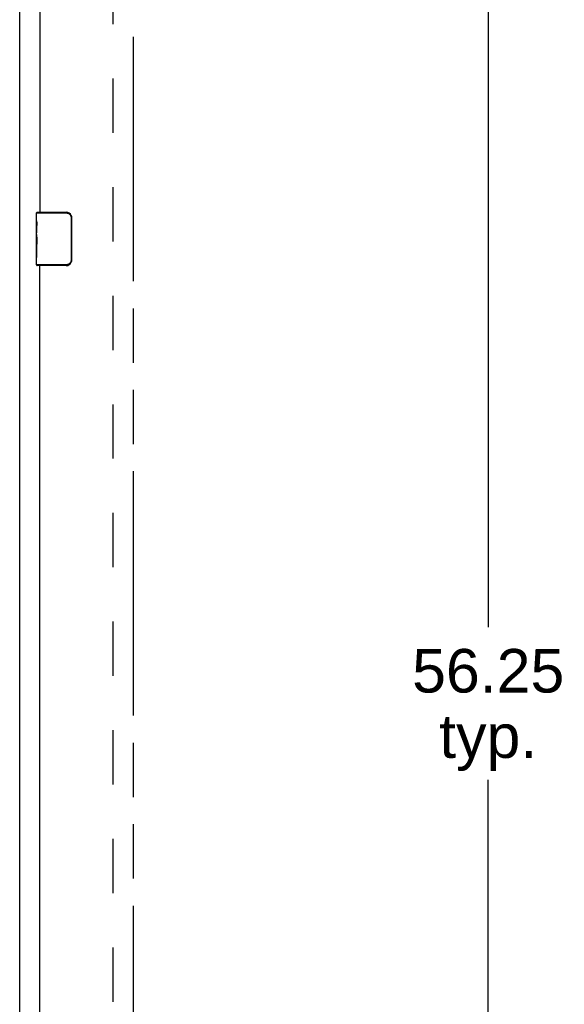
# Model space of a CAD drawing. Header units: inches. Extents: x 0 to 185, y 0 to 120.
# Tile 31 of 102: x 35 to 45, y 32 to 50. Entities that reach past the tile are written whole.
import ezdxf

# ---------------------------------------------------------------- set-up
doc = ezdxf.new("R2010")
doc.units = ezdxf.units.IN
doc.header["$LTSCALE"] = 10.163043
doc.header["$MEASUREMENT"] = 0
doc.linetypes.add('HIDDEN', pattern=[0.2, 0.1, -0.1])
doc.linetypes.add('PHANTOM', pattern=[0.8, 0.45, -0.05, 0.1, -0.05, 0.1, -0.05])
doc.layers.get('0').update_dxf_attribs({"linetype": 'CONTINUOUS'})
for name, color, linetype in [('02___PRT_ALL_AXES', 7, 'CONTINUOUS'), ('AVAILABLE_DOOR_SPACE', 7, 'CONTINUOUS'), ('DEFAULT_2', 8, 'HIDDEN'), ('DIMENSIONS', 7, 'CONTINUOUS')]:
    doc.layers.add(name, color=color, linetype=linetype)
doc.styles.get("Standard").update_dxf_attribs({"font": 'arial.ttf'})
doc.dimstyles.new('DIMSTYLE_1', dxfattribs={"dimtxt": 0.815217, "dimasz": 1.086957, "dimexe": 0.09, "dimexo": 0.07, "dimgap": 0.0375, "dimtad": 0, "dimtih": 1, "dimtoh": 1, "dimzin": 4, "dimdsep": 46, "dimtxsty": 'Standard', "dimblk": '_FILLED', "dimblk1": '_FILLED', "dimblk2": '_FILLED', "dimcen": 0.09, "dimazin": 1, "dimtfac": 1, "dimtofl": 0, "dimtmove": 0, "dimatfit": 3, "dimldrblk": '_FILLED', "dimfxl": 0, "dimtolj": 1, "dimtzin": 4, "dimarcsym": 0})

# ---------------------------------------------------------------- blocks, each defined once
blk = doc.blocks.new('_FILLED')
at = {"color": 0, "linetype": 'ByBlock'}
blk.add_solid([(0, 0), (-1, 0.2), (-1, -0.2)], dxfattribs=at)
blk = doc.blocks.new('*D14')
at = {"layer": 'DIMENSIONS', "color": 2, "linetype": 'Continuous'}
for p, q in [((44.043, 66.318), (44.043, 39.008)), ((44.043, 10.068), (44.043, 36.155))]:
    blk.add_line(p, q, dxfattribs=at)
at = {"layer": 'DIMENSIONS', "color": 2, "linetype": 'Continuous', "xscale": 1.0869565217, "yscale": 1.0869565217, "zscale": 1.0869565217}
for p, rotation in [((44.043, 66.318), 90), ((44.043, 10.068), 270)]:
    blk.add_blockref('_FILLED', p, dxfattribs=dict(at, rotation=rotation))
at = {"layer": 'DIMENSIONS', "color": 2, "linetype": 'Continuous', "insert": (44.043, 38.601), "char_height": 0.8152, "width": 2.84872, "attachment_point": 2, "line_spacing_factor": 0.9}
blk.add_mtext('56.25\\Ptyp.', dxfattribs=at)

msp = doc.modelspace()

# ---------------------------------------------------------------- linework, layer by layer
at = {"color": 3, "linetype": 'Continuous'}
for p, q in [((35.272, 8.297), (35.272, 72.895)), ((35.647, 61.943), (35.647, 46.776)), ((35.647, 30.61), (35.647, 45.776))]:
    msp.add_line(p, q, dxfattribs=at)
at = {"color": 7, "linetype": 'Continuous'}
for p, q in [((35.587, 46.616), (35.587, 46.761)), ((35.587, 46.761), (36.144, 46.761)), ((35.602, 46.776), (36.142, 46.776)), ((35.85, 46.776), (35.85, 46.761)), ((36.106, 46.776), (36.106, 46.761)), ((36.235, 46.676), (36.235, 45.876)), ((36.242, 46.676), (36.235, 46.676)), ((36.242, 46.676), (36.242, 45.876)), ((35.587, 46.358), (35.587, 46.391)), ((35.587, 46.161), (35.587, 46.192)), ((35.587, 45.791), (35.587, 45.93)), ((36.144, 45.791), (35.587, 45.791)), ((36.142, 45.776), (35.602, 45.776)), ((35.85, 45.776), (35.85, 45.791)), ((36.106, 45.776), (36.106, 45.791)), ((36.242, 45.876), (36.235, 45.876))]:
    msp.add_line(p, q, dxfattribs=at)
for points in [[(36.142, 46.776), (36.142, 46.776), (36.143, 46.776), (36.143, 46.775), (36.143, 46.773), (36.143, 46.772), (36.144, 46.77), (36.144, 46.768), (36.144, 46.766), (36.144, 46.764), (36.144, 46.761)], [(36.144, 46.761), (36.153, 46.761), (36.161, 46.76), (36.169, 46.758), (36.177, 46.755), (36.185, 46.752), (36.193, 46.748), (36.2, 46.743), (36.206, 46.738), (36.212, 46.732), (36.217, 46.727), (36.221, 46.721), (36.224, 46.716), (36.227, 46.71), (36.229, 46.705), (36.231, 46.7), (36.232, 46.695), (36.233, 46.69), (36.234, 46.685), (36.234, 46.681), (36.235, 46.676)], [(36.235, 46.712), (36.237, 46.707), (36.239, 46.701), (36.24, 46.695), (36.241, 46.689), (36.242, 46.683), (36.242, 46.676)], [(36.142, 45.776), (36.142, 45.776), (36.143, 45.777), (36.143, 45.778), (36.143, 45.779), (36.143, 45.781), (36.144, 45.782), (36.144, 45.784), (36.144, 45.787), (36.144, 45.789), (36.144, 45.791)], [(36.235, 45.876), (36.234, 45.872), (36.234, 45.867), (36.233, 45.863), (36.232, 45.858), (36.231, 45.853), (36.229, 45.848), (36.227, 45.842), (36.224, 45.837), (36.221, 45.831), (36.217, 45.826), (36.212, 45.82), (36.206, 45.815), (36.2, 45.809), (36.193, 45.805), (36.185, 45.801), (36.177, 45.797), (36.169, 45.795), (36.161, 45.793), (36.153, 45.792), (36.144, 45.791)], [(36.242, 45.876), (36.242, 45.87), (36.241, 45.864), (36.24, 45.858), (36.239, 45.852), (36.237, 45.846), (36.235, 45.84)]]:
    msp.add_lwpolyline(points, dxfattribs=at)
for centre, radius, start, end in [((35.602, 46.761), 0.015, 90, 180), ((36.142, 46.676), 0.1, 21.1999, 90), ((35.602, 45.791), 0.015, 180, 270), ((36.142, 45.876), 0.1, 270, 338.7946)]:
    msp.add_arc(centre, radius, start, end, dxfattribs=at)
at = {"layer": '02___PRT_ALL_AXES', "color": 7, "linetype": 'Continuous'}
for p, q in [((35.587, 46.616), (35.587, 46.761)), ((35.587, 46.358), (35.587, 46.615)), ((35.593, 46.559), (35.587, 46.559)), ((35.587, 46.528), (35.594, 46.528)), ((35.594, 46.391), (35.594, 46.528)), ((35.587, 46.391), (35.594, 46.391)), ((35.587, 45.791), (35.587, 46.355)), ((35.588, 46.329), (35.587, 46.329)), ((35.587, 46.197), (35.593, 46.197)), ((35.587, 46.161), (35.594, 46.161)), ((35.587, 46.098), (35.594, 46.098)), ((35.594, 45.93), (35.594, 46.161)), ((35.587, 45.93), (35.594, 45.93))]:
    msp.add_line(p, q, dxfattribs=at)
for points in [[(35.587, 46.616), (35.587, 46.612), (35.587, 46.607), (35.588, 46.602), (35.589, 46.596), (35.59, 46.589), (35.59, 46.581), (35.591, 46.573), (35.592, 46.564)], [(35.592, 46.564), (35.593, 46.555), (35.593, 46.546), (35.594, 46.537), (35.594, 46.528)], [(35.587, 46.358), (35.587, 46.35), (35.587, 46.341), (35.588, 46.331)], [(35.588, 46.331), (35.589, 46.32), (35.59, 46.309), (35.591, 46.297), (35.592, 46.285), (35.593, 46.272), (35.593, 46.26), (35.594, 46.247), (35.594, 46.234), (35.594, 46.221), (35.593, 46.209), (35.593, 46.196), (35.592, 46.184), (35.591, 46.172)]]:
    msp.add_lwpolyline(points, dxfattribs=at)
msp.add_ellipse((35.85, 46.192), major_axis=(0.263, 0), ratio=0.432808, start_param=3.141593, end_param=3.321581, dxfattribs=at)
at = {"layer": 'AVAILABLE_DOOR_SPACE', "color": 4, "linetype": 'PHANTOM'}
msp.add_line((37.397, 66.318), (37.397, 10.068), dxfattribs=at)
at = {"layer": 'DEFAULT_2', "color": 8, "linetype": 'HIDDEN'}
msp.add_line((37.022, 9.641), (37.022, 66.745), dxfattribs=at)

# ---------------------------------------------------------------- dimensions: what is measured, and where the dimension line sits
at = {"layer": 'DIMENSIONS', "color": 2, "linetype": 'Continuous'}
dim = msp.add_linear_dim(base=(44.043, 10.068), p1=(37.397, 66.318), p2=(37.397, 10.068), angle=270, text='<>\\Ptyp.', dimstyle='DIMSTYLE_1', dxfattribs=at)
dim.commit()
dim.dimension.update_dxf_attribs({"geometry": '*D14', "text_midpoint": (44.043, 37.582), "dimtype": 160})

doc.saveas('drawing.dxf')
